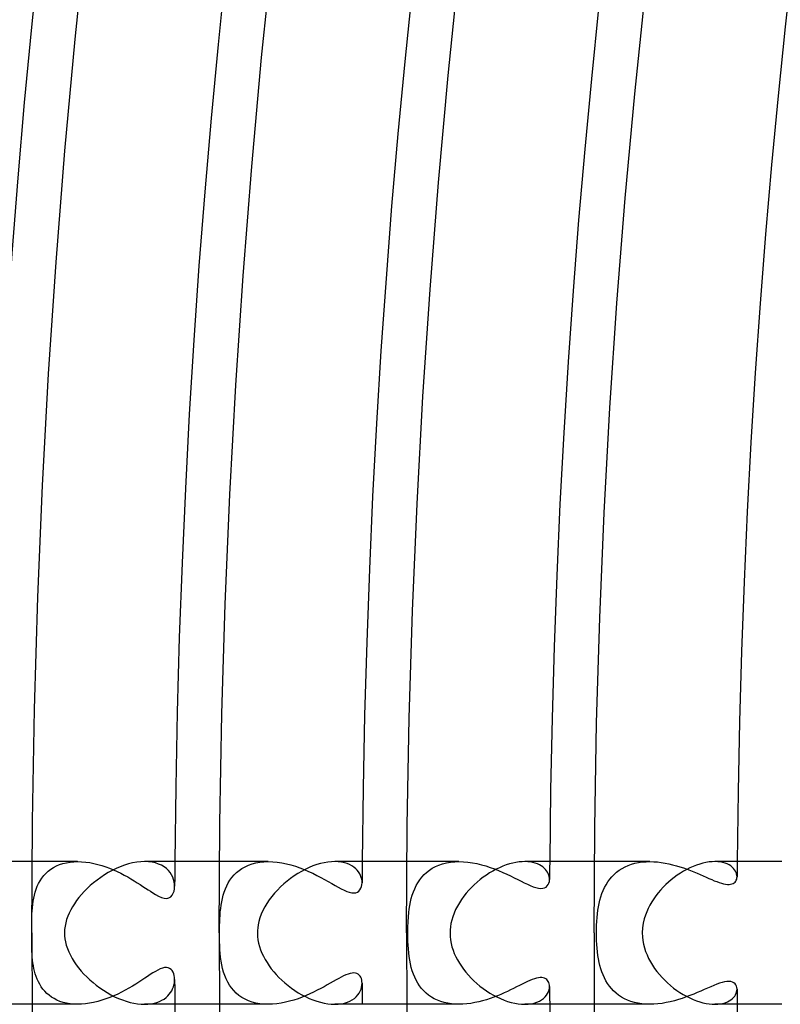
# Model space of a CAD drawing. Header units: millimetres. Extents: x -310 to 310, y -273 to 273.
# Tile 10 of 84: x -259 to -238, y -2 to 26. Entities that reach past the tile are written whole.
import ezdxf

# ---------------------------------------------------------------- set-up
doc = ezdxf.new("R2010")
doc.units = ezdxf.units.MM
doc.layers.add('HIDDEN', color=7, linetype='Continuous')
doc.layers.add('THICK', color=7, linetype='Continuous')

msp = doc.modelspace()

# ---------------------------------------------------------------- linework, layer by layer
at = {"layer": 'HIDDEN'}
for p, q in [((-257.214, 2), (-258.492, 2)), ((-257.717, 1.915), (-257.624, 1.945)), ((-257.624, 1.945), (-257.527, 1.969)), ((-257.527, 1.969), (-257.425, 1.987)), ((-257.425, 1.987), (-257.32, 1.997)), ((-257.32, 1.997), (-257.212, 2)), ((-257.212, 2), (-257.101, 1.997)), ((-257.101, 1.997), (-256.988, 1.986)), ((-256.988, 1.986), (-256.875, 1.97)), ((-256.875, 1.97), (-256.762, 1.948)), ((-256.762, 1.948), (-256.649, 1.921)), ((-255.231, 1.996), (-255.339, 2)), ((-255.13, 1.982), (-255.231, 1.996)), ((-255.034, 1.961), (-255.13, 1.982)), ((-254.946, 1.931), (-255.034, 1.961)), ((-251.874, 2), (-253.242, 2)), ((-252.428, 1.9), (-252.328, 1.936)), ((-252.328, 1.936), (-252.222, 1.964)), ((-252.222, 1.964), (-252.111, 1.984)), ((-252.111, 1.984), (-251.994, 1.996)), ((-251.994, 1.996), (-251.873, 2)), ((-251.873, 2), (-251.749, 1.996)), ((-251.749, 1.996), (-251.623, 1.984)), ((-251.623, 1.984), (-251.495, 1.965)), ((-251.495, 1.965), (-251.368, 1.938)), ((-251.368, 1.938), (-251.241, 1.906)), ((-249.916, 1.996), (-250.011, 2)), ((-249.827, 1.985), (-249.916, 1.996)), ((-249.743, 1.968), (-249.827, 1.985)), ((-249.667, 1.945), (-249.743, 1.968)), ((-249.596, 1.916), (-249.667, 1.945)), ((-246.532, 2), (-247.992, 2)), ((-247.093, 1.903), (-246.991, 1.937)), ((-246.991, 1.937), (-246.883, 1.965)), ((-246.883, 1.965), (-246.77, 1.984)), ((-246.77, 1.984), (-246.653, 1.996)), ((-246.653, 1.996), (-246.532, 2)), ((-246.532, 2), (-246.409, 1.996)), ((-246.409, 1.996), (-246.284, 1.985)), ((-246.284, 1.985), (-246.158, 1.967)), ((-246.158, 1.967), (-246.031, 1.943)), ((-246.031, 1.943), (-245.906, 1.912)), ((-244.607, 1.997), (-244.687, 2)), ((-244.532, 1.989), (-244.607, 1.997)), ((-244.461, 1.976), (-244.532, 1.989)), ((-244.395, 1.959), (-244.461, 1.976)), ((-244.335, 1.937), (-244.395, 1.959)), ((-244.279, 1.911), (-244.335, 1.937)), ((-241.187, 2), (-242.742, 2)), ((-241.7, 1.925), (-241.603, 1.952)), ((-241.603, 1.952), (-241.503, 1.973)), ((-241.503, 1.973), (-241.399, 1.988)), ((-241.399, 1.988), (-241.293, 1.997)), ((-241.293, 1.997), (-241.186, 2)), ((-241.186, 2), (-241.079, 1.997)), ((-241.079, 1.997), (-240.972, 1.989)), ((-240.972, 1.989), (-240.865, 1.976)), ((-240.865, 1.976), (-240.758, 1.959)), ((-240.758, 1.959), (-240.653, 1.938)), ((-240.653, 1.938), (-240.548, 1.913)), ((-239.286, 1.997), (-239.365, 2)), ((-239.212, 1.989), (-239.286, 1.997)), ((-239.142, 1.975), (-239.212, 1.989)), ((-239.078, 1.957), (-239.142, 1.975)), ((-239.02, 1.934), (-239.078, 1.957)), ((-238.967, 1.907), (-239.02, 1.934)), ((-258.161, 1.605), (-258.101, 1.67)), ((-258.101, 1.67), (-258.036, 1.73)), ((-258.036, 1.73), (-257.965, 1.785)), ((-257.965, 1.785), (-257.888, 1.834)), ((-257.888, 1.834), (-257.805, 1.877)), ((-257.805, 1.877), (-257.717, 1.915)), ((-256.649, 1.921), (-256.538, 1.888)), ((-256.538, 1.888), (-256.428, 1.852)), ((-256.428, 1.852), (-256.319, 1.811)), ((-256.319, 1.811), (-256.213, 1.767)), ((-256.213, 1.767), (-256.109, 1.721)), ((-256.109, 1.721), (-256.007, 1.671)), ((-256.007, 1.671), (-255.908, 1.62)), ((-254.865, 1.895), (-254.946, 1.931)), ((-254.792, 1.851), (-254.865, 1.895)), ((-254.728, 1.802), (-254.792, 1.851)), ((-254.671, 1.748), (-254.728, 1.802)), ((-254.623, 1.69), (-254.671, 1.748)), ((-254.583, 1.628), (-254.623, 1.69)), ((-252.832, 1.625), (-252.764, 1.692)), ((-252.764, 1.692), (-252.69, 1.753)), ((-252.69, 1.753), (-252.61, 1.808)), ((-252.61, 1.808), (-252.522, 1.857)), ((-252.522, 1.857), (-252.428, 1.9)), ((-251.241, 1.906), (-251.115, 1.868)), ((-251.115, 1.868), (-250.99, 1.824)), ((-250.99, 1.824), (-250.868, 1.777)), ((-250.868, 1.777), (-250.747, 1.725)), ((-250.747, 1.725), (-250.63, 1.671)), ((-250.63, 1.671), (-250.515, 1.614)), ((-249.533, 1.882), (-249.596, 1.916)), ((-249.476, 1.843), (-249.533, 1.882)), ((-249.425, 1.801), (-249.476, 1.843)), ((-249.381, 1.756), (-249.425, 1.801)), ((-249.344, 1.709), (-249.381, 1.756)), ((-249.313, 1.66), (-249.344, 1.709)), ((-249.288, 1.609), (-249.313, 1.66)), ((-247.51, 1.633), (-247.439, 1.698)), ((-247.439, 1.698), (-247.362, 1.759)), ((-247.362, 1.759), (-247.279, 1.813)), ((-247.279, 1.813), (-247.189, 1.861)), ((-247.189, 1.861), (-247.093, 1.903)), ((-245.906, 1.912), (-245.782, 1.877)), ((-245.782, 1.877), (-245.66, 1.837)), ((-245.66, 1.837), (-245.539, 1.793)), ((-245.539, 1.793), (-245.421, 1.746)), ((-245.421, 1.746), (-245.306, 1.697)), ((-245.306, 1.697), (-245.195, 1.647)), ((-244.229, 1.882), (-244.279, 1.911)), ((-244.183, 1.851), (-244.229, 1.882)), ((-244.143, 1.816), (-244.183, 1.851)), ((-244.108, 1.78), (-244.143, 1.816)), ((-244.077, 1.741), (-244.108, 1.78)), ((-244.052, 1.701), (-244.077, 1.741)), ((-244.031, 1.661), (-244.052, 1.701)), ((-244.015, 1.62), (-244.031, 1.661)), ((-242.186, 1.639), (-242.118, 1.699)), ((-242.118, 1.699), (-242.044, 1.755)), ((-242.044, 1.755), (-241.965, 1.806)), ((-241.965, 1.806), (-241.881, 1.852)), ((-241.881, 1.852), (-241.793, 1.891)), ((-241.793, 1.891), (-241.7, 1.925)), ((-240.548, 1.913), (-240.444, 1.885)), ((-240.444, 1.885), (-240.343, 1.854)), ((-240.343, 1.854), (-240.243, 1.821)), ((-240.243, 1.821), (-240.145, 1.786)), ((-240.145, 1.786), (-240.049, 1.75)), ((-240.049, 1.75), (-239.956, 1.713)), ((-239.956, 1.713), (-239.865, 1.675)), ((-239.865, 1.675), (-239.777, 1.637)), ((-238.919, 1.877), (-238.967, 1.907)), ((-238.877, 1.844), (-238.919, 1.877)), ((-238.841, 1.808), (-238.877, 1.844)), ((-238.811, 1.771), (-238.841, 1.808)), ((-238.787, 1.732), (-238.811, 1.771)), ((-238.768, 1.693), (-238.787, 1.732)), ((-238.755, 1.653), (-238.768, 1.693)), ((-258.343, 1.308), (-258.306, 1.387)), ((-258.306, 1.387), (-258.263, 1.463)), ((-258.263, 1.463), (-258.215, 1.536)), ((-258.215, 1.536), (-258.161, 1.605)), ((-255.908, 1.62), (-255.812, 1.568)), ((-255.812, 1.568), (-255.719, 1.514)), ((-255.719, 1.514), (-255.631, 1.461)), ((-255.631, 1.461), (-255.545, 1.408)), ((-255.545, 1.408), (-255.464, 1.356)), ((-254.55, 1.564), (-254.583, 1.628)), ((-254.526, 1.499), (-254.55, 1.564)), ((-254.509, 1.434), (-254.526, 1.499)), ((-254.5, 1.369), (-254.509, 1.434)), ((-253.039, 1.318), (-252.996, 1.4)), ((-252.996, 1.4), (-252.948, 1.479)), ((-252.948, 1.479), (-252.893, 1.554)), ((-252.893, 1.554), (-252.832, 1.625)), ((-250.515, 1.614), (-250.404, 1.556)), ((-250.404, 1.556), (-250.297, 1.498)), ((-250.297, 1.498), (-250.193, 1.44)), ((-250.193, 1.44), (-250.095, 1.383)), ((-250.095, 1.383), (-250.001, 1.33)), ((-249.269, 1.558), (-249.288, 1.609)), ((-249.256, 1.508), (-249.269, 1.558)), ((-249.248, 1.457), (-249.256, 1.508)), ((-249.25, 1.351), (-249.246, 1.408)), ((-249.246, 1.408), (-249.248, 1.457)), ((-247.732, 1.325), (-247.685, 1.408)), ((-247.685, 1.408), (-247.632, 1.487)), ((-247.632, 1.487), (-247.574, 1.562)), ((-247.574, 1.562), (-247.51, 1.633)), ((-245.195, 1.647), (-245.088, 1.596)), ((-245.088, 1.596), (-244.986, 1.546)), ((-244.986, 1.546), (-244.887, 1.497)), ((-244.887, 1.497), (-244.794, 1.45)), ((-244.794, 1.45), (-244.704, 1.406)), ((-244.704, 1.406), (-244.617, 1.364)), ((-244.032, 1.354), (-244.012, 1.397)), ((-244.004, 1.578), (-244.015, 1.62)), ((-244.012, 1.397), (-244, 1.445)), ((-243.997, 1.537), (-244.004, 1.578)), ((-244, 1.445), (-243.995, 1.497)), ((-243.995, 1.497), (-243.997, 1.537)), ((-242.41, 1.352), (-242.362, 1.429)), ((-242.362, 1.429), (-242.308, 1.503)), ((-242.308, 1.503), (-242.25, 1.573)), ((-242.25, 1.573), (-242.186, 1.639)), ((-239.777, 1.637), (-239.692, 1.6)), ((-239.692, 1.6), (-239.609, 1.563)), ((-239.609, 1.563), (-239.53, 1.528)), ((-239.53, 1.528), (-239.454, 1.495)), ((-239.454, 1.495), (-239.381, 1.464)), ((-239.381, 1.464), (-239.311, 1.437)), ((-239.311, 1.437), (-239.245, 1.413)), ((-239.245, 1.413), (-239.183, 1.393)), ((-239.183, 1.393), (-239.123, 1.377)), ((-238.887, 1.372), (-238.853, 1.386)), ((-238.853, 1.386), (-238.824, 1.404)), ((-238.824, 1.404), (-238.8, 1.426)), ((-238.8, 1.426), (-238.78, 1.452)), ((-238.78, 1.452), (-238.765, 1.48)), ((-238.765, 1.48), (-238.754, 1.51)), ((-238.747, 1.614), (-238.755, 1.653)), ((-238.754, 1.51), (-238.747, 1.542)), ((-238.745, 1.575), (-238.747, 1.614)), ((-238.747, 1.542), (-238.745, 1.575)), ((-258.425, 1.059), (-258.402, 1.144)), ((-258.402, 1.144), (-258.375, 1.227)), ((-258.375, 1.227), (-258.343, 1.308)), ((-255.464, 1.356), (-255.386, 1.305)), ((-255.386, 1.305), (-255.312, 1.256)), ((-255.312, 1.256), (-255.241, 1.21)), ((-255.241, 1.21), (-255.175, 1.166)), ((-255.175, 1.166), (-255.108, 1.124)), ((-255.108, 1.124), (-255.032, 1.078)), ((-254.567, 1.056), (-254.536, 1.11)), ((-254.536, 1.11), (-254.514, 1.171)), ((-254.514, 1.171), (-254.501, 1.237)), ((-254.501, 1.237), (-254.497, 1.307)), ((-254.497, 1.307), (-254.5, 1.369)), ((-253.136, 1.058), (-253.108, 1.147)), ((-253.108, 1.147), (-253.076, 1.234)), ((-253.076, 1.234), (-253.039, 1.318)), ((-250.001, 1.33), (-249.912, 1.28)), ((-249.912, 1.28), (-249.828, 1.236)), ((-249.828, 1.236), (-249.75, 1.197)), ((-249.75, 1.197), (-249.675, 1.165)), ((-249.675, 1.165), (-249.604, 1.141)), ((-249.604, 1.141), (-249.538, 1.126)), ((-249.538, 1.126), (-249.478, 1.122)), ((-249.478, 1.122), (-249.424, 1.128)), ((-249.424, 1.128), (-249.377, 1.146)), ((-249.377, 1.146), (-249.337, 1.173)), ((-249.337, 1.173), (-249.305, 1.208)), ((-249.305, 1.208), (-249.28, 1.25)), ((-249.28, 1.25), (-249.261, 1.298)), ((-249.261, 1.298), (-249.25, 1.351)), ((-247.841, 1.057), (-247.81, 1.149)), ((-247.81, 1.149), (-247.773, 1.239)), ((-247.773, 1.239), (-247.732, 1.325)), ((-244.617, 1.364), (-244.534, 1.327)), ((-244.534, 1.327), (-244.454, 1.296)), ((-244.454, 1.296), (-244.379, 1.272)), ((-244.379, 1.272), (-244.309, 1.256)), ((-244.309, 1.256), (-244.246, 1.249)), ((-244.246, 1.249), (-244.188, 1.252)), ((-244.188, 1.252), (-244.138, 1.265)), ((-244.138, 1.265), (-244.095, 1.287)), ((-244.095, 1.287), (-244.06, 1.317)), ((-244.06, 1.317), (-244.032, 1.354)), ((-242.527, 1.101), (-242.492, 1.187)), ((-242.492, 1.187), (-242.453, 1.271)), ((-242.453, 1.271), (-242.41, 1.352)), ((-239.123, 1.377), (-239.068, 1.366)), ((-239.068, 1.366), (-239.016, 1.359)), ((-239.016, 1.359), (-238.968, 1.358)), ((-238.968, 1.358), (-238.926, 1.363)), ((-238.926, 1.363), (-238.887, 1.372)), ((-258.471, 0.798), (-258.459, 0.886)), ((-258.459, 0.886), (-258.444, 0.973)), ((-258.444, 0.973), (-258.425, 1.059)), ((-255.032, 1.078), (-254.951, 1.033)), ((-254.951, 1.033), (-254.867, 0.996)), ((-254.867, 0.996), (-254.788, 0.974)), ((-254.788, 0.974), (-254.718, 0.969)), ((-254.718, 0.969), (-254.657, 0.983)), ((-254.657, 0.983), (-254.607, 1.013)), ((-254.607, 1.013), (-254.567, 1.056)), ((-253.194, 0.781), (-253.178, 0.875)), ((-253.178, 0.875), (-253.159, 0.967)), ((-253.159, 0.967), (-253.136, 1.058)), ((-247.91, 0.769), (-247.891, 0.867)), ((-247.891, 0.867), (-247.868, 0.963)), ((-247.868, 0.963), (-247.841, 1.057)), ((-242.625, 0.733), (-242.606, 0.829)), ((-242.606, 0.829), (-242.583, 0.921)), ((-242.583, 0.921), (-242.557, 1.012)), ((-242.557, 1.012), (-242.527, 1.101)), ((-258.493, 0.522), (-258.488, 0.615)), ((-258.488, 0.615), (-258.481, 0.707)), ((-258.481, 0.707), (-258.471, 0.798)), ((-253.225, 0.49), (-253.217, 0.588)), ((-253.217, 0.588), (-253.207, 0.685)), ((-253.207, 0.685), (-253.194, 0.781)), ((-247.949, 0.451), (-247.938, 0.569)), ((-247.938, 0.569), (-247.926, 0.67)), ((-247.926, 0.67), (-247.91, 0.769)), ((-242.655, 0.534), (-242.641, 0.635)), ((-242.641, 0.635), (-242.625, 0.733)), ((-258.499, 0.242), (-258.498, 0.332)), ((-258.498, 0.332), (-258.496, 0.427)), ((-258.496, 0.427), (-258.493, 0.522)), ((-253.237, 0.218), (-253.234, 0.302)), ((-253.234, 0.302), (-253.23, 0.393)), ((-253.23, 0.393), (-253.225, 0.49)), ((-247.964, 0.162), (-247.958, 0.315)), ((-247.958, 0.315), (-247.949, 0.451)), ((-242.68, 0.217), (-242.674, 0.325)), ((-242.674, 0.325), (-242.666, 0.431)), ((-242.666, 0.431), (-242.655, 0.534)), ((-258.5, 0.157), (-258.499, 0.242)), ((-258.5, 0.077), (-258.5, 0.157)), ((-258.5, 0), (-258.5, 0.077)), ((-258.5, -0.065), (-258.5, 0)), ((-253.239, 0.067), (-253.238, 0.14)), ((-253.239, 0), (-253.239, 0.067)), ((-253.239, -0.077), (-253.239, 0)), ((-253.238, 0.14), (-253.237, 0.218)), ((-247.966, 0), (-247.964, 0.162)), ((-247.965, -0.114), (-247.966, 0)), ((-242.684, 0), (-242.683, 0.108)), ((-242.683, -0.107), (-242.684, 0)), ((-242.683, 0.108), (-242.68, 0.217)), ((-258.5, -0.132), (-258.5, -0.065)), ((-258.499, -0.203), (-258.5, -0.132)), ((-258.499, -0.277), (-258.499, -0.203)), ((-253.238, -0.162), (-253.239, -0.077)), ((-253.236, -0.254), (-253.238, -0.162)), ((-253.232, -0.354), (-253.236, -0.254)), ((-247.962, -0.227), (-247.965, -0.114)), ((-247.957, -0.339), (-247.962, -0.227)), ((-242.68, -0.215), (-242.683, -0.107)), ((-242.674, -0.323), (-242.68, -0.215)), ((-258.498, -0.354), (-258.499, -0.277)), ((-258.496, -0.436), (-258.498, -0.354)), ((-258.493, -0.517), (-258.496, -0.436)), ((-258.489, -0.599), (-258.493, -0.517)), ((-253.227, -0.461), (-253.232, -0.354)), ((-253.219, -0.572), (-253.227, -0.461)), ((-247.949, -0.449), (-247.957, -0.339)), ((-247.939, -0.557), (-247.949, -0.449)), ((-242.666, -0.429), (-242.674, -0.323)), ((-242.655, -0.532), (-242.666, -0.429)), ((-242.642, -0.633), (-242.655, -0.532)), ((-258.483, -0.68), (-258.489, -0.599)), ((-258.476, -0.76), (-258.483, -0.68)), ((-258.466, -0.84), (-258.476, -0.76)), ((-253.208, -0.681), (-253.219, -0.572)), ((-253.193, -0.788), (-253.208, -0.681)), ((-253.175, -0.894), (-253.193, -0.788)), ((-247.927, -0.663), (-247.939, -0.557)), ((-247.91, -0.766), (-247.927, -0.663)), ((-247.891, -0.867), (-247.91, -0.766)), ((-242.625, -0.73), (-242.642, -0.633)), ((-242.606, -0.825), (-242.625, -0.73)), ((-242.585, -0.916), (-242.606, -0.825)), ((-258.454, -0.919), (-258.466, -0.84)), ((-258.439, -0.997), (-258.454, -0.919)), ((-258.421, -1.074), (-258.439, -0.997)), ((-258.4, -1.15), (-258.421, -1.074)), ((-255.036, -1.08), (-255.106, -1.122)), ((-254.967, -1.042), (-255.036, -1.08)), ((-254.902, -1.01), (-254.967, -1.042)), ((-254.84, -0.987), (-254.902, -1.01)), ((-254.782, -0.973), (-254.84, -0.987)), ((-254.728, -0.969), (-254.782, -0.973)), ((-254.679, -0.976), (-254.728, -0.969)), ((-254.636, -0.994), (-254.679, -0.976)), ((-254.598, -1.021), (-254.636, -0.994)), ((-254.567, -1.057), (-254.598, -1.021)), ((-254.542, -1.099), (-254.567, -1.057)), ((-254.522, -1.146), (-254.542, -1.099)), ((-253.152, -0.997), (-253.175, -0.894)), ((-253.124, -1.097), (-253.152, -0.997)), ((-253.091, -1.194), (-253.124, -1.097)), ((-247.868, -0.965), (-247.891, -0.867)), ((-247.84, -1.06), (-247.868, -0.965)), ((-247.809, -1.152), (-247.84, -1.06)), ((-242.559, -1.004), (-242.585, -0.916)), ((-242.53, -1.091), (-242.559, -1.004)), ((-242.497, -1.176), (-242.53, -1.091)), ((-258.375, -1.225), (-258.4, -1.15)), ((-258.347, -1.299), (-258.375, -1.225)), ((-258.314, -1.371), (-258.347, -1.299)), ((-258.276, -1.44), (-258.314, -1.371)), ((-255.497, -1.377), (-255.587, -1.434)), ((-255.412, -1.322), (-255.497, -1.377)), ((-255.33, -1.268), (-255.412, -1.322)), ((-255.253, -1.217), (-255.33, -1.268)), ((-255.179, -1.169), (-255.253, -1.217)), ((-255.106, -1.122), (-255.179, -1.169)), ((-254.508, -1.196), (-254.522, -1.146)), ((-254.5, -1.25), (-254.508, -1.196)), ((-254.505, -1.409), (-254.498, -1.357)), ((-254.497, -1.307), (-254.5, -1.25)), ((-254.498, -1.357), (-254.497, -1.307)), ((-253.053, -1.288), (-253.091, -1.194)), ((-253.009, -1.377), (-253.053, -1.288)), ((-252.958, -1.462), (-253.009, -1.377)), ((-250.055, -1.361), (-250.137, -1.408)), ((-249.976, -1.316), (-250.055, -1.361)), ((-249.901, -1.275), (-249.976, -1.316)), ((-249.83, -1.237), (-249.901, -1.275)), ((-249.763, -1.203), (-249.83, -1.237)), ((-249.699, -1.174), (-249.763, -1.203)), ((-249.638, -1.151), (-249.699, -1.174)), ((-249.58, -1.134), (-249.638, -1.151)), ((-249.526, -1.124), (-249.58, -1.134)), ((-249.477, -1.122), (-249.526, -1.124)), ((-249.433, -1.126), (-249.477, -1.122)), ((-249.393, -1.138), (-249.433, -1.126)), ((-249.358, -1.157), (-249.393, -1.138)), ((-249.329, -1.181), (-249.358, -1.157)), ((-249.304, -1.21), (-249.329, -1.181)), ((-249.283, -1.243), (-249.304, -1.21)), ((-249.267, -1.28), (-249.283, -1.243)), ((-249.256, -1.32), (-249.267, -1.28)), ((-249.249, -1.363), (-249.256, -1.32)), ((-249.246, -1.408), (-249.249, -1.363)), ((-247.773, -1.24), (-247.809, -1.152)), ((-247.732, -1.325), (-247.773, -1.24)), ((-247.686, -1.406), (-247.732, -1.325)), ((-244.617, -1.364), (-244.688, -1.398)), ((-244.548, -1.334), (-244.617, -1.364)), ((-244.483, -1.307), (-244.548, -1.334)), ((-244.421, -1.285), (-244.483, -1.307)), ((-244.363, -1.268), (-244.421, -1.285)), ((-244.309, -1.256), (-244.363, -1.268)), ((-244.258, -1.25), (-244.309, -1.256)), ((-244.212, -1.25), (-244.258, -1.25)), ((-244.17, -1.255), (-244.212, -1.25)), ((-244.133, -1.267), (-244.17, -1.255)), ((-244.101, -1.283), (-244.133, -1.267)), ((-244.073, -1.304), (-244.101, -1.283)), ((-244.049, -1.329), (-244.073, -1.304)), ((-244.03, -1.358), (-244.049, -1.329)), ((-244.015, -1.389), (-244.03, -1.358)), ((-242.46, -1.258), (-242.497, -1.176)), ((-242.418, -1.338), (-242.46, -1.258)), ((-242.371, -1.415), (-242.418, -1.338)), ((-239.091, -1.37), (-239.16, -1.386)), ((-239.026, -1.36), (-239.091, -1.37)), ((-238.968, -1.358), (-239.026, -1.36)), ((-238.916, -1.364), (-238.968, -1.358)), ((-238.87, -1.378), (-238.916, -1.364)), ((-238.832, -1.399), (-238.87, -1.378)), ((-258.234, -1.508), (-258.276, -1.44)), ((-258.187, -1.573), (-258.234, -1.508)), ((-258.135, -1.635), (-258.187, -1.573)), ((-258.077, -1.693), (-258.135, -1.635)), ((-255.879, -1.605), (-255.984, -1.659)), ((-255.778, -1.548), (-255.879, -1.605)), ((-255.681, -1.491), (-255.778, -1.548)), ((-255.587, -1.434), (-255.681, -1.491)), ((-254.61, -1.671), (-254.578, -1.62)), ((-254.578, -1.62), (-254.552, -1.568)), ((-254.552, -1.568), (-254.531, -1.515)), ((-254.531, -1.515), (-254.515, -1.462)), ((-254.515, -1.462), (-254.505, -1.409)), ((-252.902, -1.542), (-252.958, -1.462)), ((-252.839, -1.617), (-252.902, -1.542)), ((-252.77, -1.687), (-252.839, -1.617)), ((-250.503, -1.608), (-250.604, -1.658)), ((-250.406, -1.557), (-250.503, -1.608)), ((-250.312, -1.506), (-250.406, -1.557)), ((-250.223, -1.456), (-250.312, -1.506)), ((-250.137, -1.408), (-250.223, -1.456)), ((-249.329, -1.686), (-249.299, -1.632)), ((-249.299, -1.632), (-249.275, -1.576)), ((-249.275, -1.576), (-249.259, -1.519)), ((-249.259, -1.519), (-249.249, -1.463)), ((-249.249, -1.463), (-249.246, -1.408)), ((-247.636, -1.483), (-247.686, -1.406)), ((-247.58, -1.555), (-247.636, -1.483)), ((-247.519, -1.623), (-247.58, -1.555)), ((-247.453, -1.686), (-247.519, -1.623)), ((-245.174, -1.637), (-245.266, -1.679)), ((-245.086, -1.595), (-245.174, -1.637)), ((-245.001, -1.554), (-245.086, -1.595)), ((-244.919, -1.513), (-245.001, -1.554)), ((-244.839, -1.473), (-244.919, -1.513)), ((-244.762, -1.434), (-244.839, -1.473)), ((-244.688, -1.398), (-244.762, -1.434)), ((-244.049, -1.697), (-244.025, -1.647)), ((-244.025, -1.647), (-244.008, -1.596)), ((-244.004, -1.424), (-244.015, -1.389)), ((-244.008, -1.596), (-243.998, -1.546)), ((-243.998, -1.46), (-244.004, -1.424)), ((-243.995, -1.497), (-243.998, -1.46)), ((-243.998, -1.546), (-243.995, -1.497)), ((-242.319, -1.489), (-242.371, -1.415)), ((-242.262, -1.559), (-242.319, -1.489)), ((-242.2, -1.625), (-242.262, -1.559)), ((-242.133, -1.687), (-242.2, -1.625)), ((-239.759, -1.629), (-239.857, -1.671)), ((-239.663, -1.587), (-239.759, -1.629)), ((-239.571, -1.546), (-239.663, -1.587)), ((-239.481, -1.507), (-239.571, -1.546)), ((-239.395, -1.47), (-239.481, -1.507)), ((-239.312, -1.437), (-239.395, -1.47)), ((-239.234, -1.409), (-239.312, -1.437)), ((-239.16, -1.386), (-239.234, -1.409)), ((-238.801, -1.426), (-238.832, -1.399)), ((-238.776, -1.458), (-238.801, -1.426)), ((-238.759, -1.494), (-238.776, -1.458)), ((-238.767, -1.691), (-238.755, -1.652)), ((-238.748, -1.533), (-238.759, -1.494)), ((-238.755, -1.652), (-238.747, -1.613)), ((-238.745, -1.575), (-238.748, -1.533)), ((-238.747, -1.613), (-238.745, -1.575)), ((-258.015, -1.747), (-258.077, -1.693)), ((-257.947, -1.797), (-258.015, -1.747)), ((-257.873, -1.842), (-257.947, -1.797)), ((-257.794, -1.883), (-257.873, -1.842)), ((-257.709, -1.918), (-257.794, -1.883)), ((-257.62, -1.947), (-257.709, -1.918)), ((-256.65, -1.921), (-256.765, -1.949)), ((-256.536, -1.888), (-256.65, -1.921)), ((-256.422, -1.85), (-256.536, -1.888)), ((-256.31, -1.807), (-256.422, -1.85)), ((-256.199, -1.761), (-256.31, -1.807)), ((-256.09, -1.712), (-256.199, -1.761)), ((-255.984, -1.659), (-256.09, -1.712)), ((-254.992, -1.948), (-254.92, -1.921)), ((-254.92, -1.921), (-254.853, -1.888)), ((-254.853, -1.888), (-254.793, -1.852)), ((-254.793, -1.852), (-254.738, -1.811)), ((-254.738, -1.811), (-254.69, -1.767)), ((-254.69, -1.767), (-254.647, -1.72)), ((-254.647, -1.72), (-254.61, -1.671)), ((-252.694, -1.75), (-252.77, -1.687)), ((-252.611, -1.807), (-252.694, -1.75)), ((-252.522, -1.857), (-252.611, -1.807)), ((-252.427, -1.901), (-252.522, -1.857)), ((-252.325, -1.937), (-252.427, -1.901)), ((-251.275, -1.915), (-251.393, -1.944)), ((-251.157, -1.881), (-251.275, -1.915)), ((-251.041, -1.843), (-251.157, -1.881)), ((-250.927, -1.801), (-251.041, -1.843)), ((-250.816, -1.755), (-250.927, -1.801)), ((-250.708, -1.708), (-250.816, -1.755)), ((-250.604, -1.658), (-250.708, -1.708)), ((-249.659, -1.942), (-249.586, -1.911)), ((-249.586, -1.911), (-249.521, -1.874)), ((-249.521, -1.874), (-249.462, -1.833)), ((-249.462, -1.833), (-249.411, -1.788)), ((-249.411, -1.788), (-249.366, -1.738)), ((-249.366, -1.738), (-249.329, -1.686)), ((-247.382, -1.744), (-247.453, -1.686)), ((-247.305, -1.797), (-247.382, -1.744)), ((-247.223, -1.844), (-247.305, -1.797)), ((-247.136, -1.886), (-247.223, -1.844)), ((-247.044, -1.921), (-247.136, -1.886)), ((-246.948, -1.95), (-247.044, -1.921)), ((-245.979, -1.931), (-246.088, -1.954)), ((-245.871, -1.903), (-245.979, -1.931)), ((-245.765, -1.872), (-245.871, -1.903)), ((-245.66, -1.837), (-245.765, -1.872)), ((-245.557, -1.8), (-245.66, -1.837)), ((-245.457, -1.761), (-245.557, -1.8)), ((-245.36, -1.721), (-245.457, -1.761)), ((-245.266, -1.679), (-245.36, -1.721)), ((-244.348, -1.942), (-244.28, -1.912)), ((-244.28, -1.912), (-244.22, -1.876)), ((-244.22, -1.876), (-244.166, -1.836)), ((-244.166, -1.836), (-244.119, -1.793)), ((-244.119, -1.793), (-244.081, -1.746)), ((-244.081, -1.746), (-244.049, -1.697)), ((-242.061, -1.744), (-242.133, -1.687)), ((-241.983, -1.796), (-242.061, -1.744)), ((-241.899, -1.843), (-241.983, -1.796)), ((-241.81, -1.884), (-241.899, -1.843)), ((-241.717, -1.919), (-241.81, -1.884)), ((-241.619, -1.948), (-241.717, -1.919)), ((-240.614, -1.929), (-240.729, -1.954)), ((-240.5, -1.901), (-240.614, -1.929)), ((-240.388, -1.868), (-240.5, -1.901)), ((-240.277, -1.833), (-240.388, -1.868)), ((-240.168, -1.795), (-240.277, -1.833)), ((-240.062, -1.755), (-240.168, -1.795)), ((-239.958, -1.714), (-240.062, -1.755)), ((-239.857, -1.671), (-239.958, -1.714)), ((-239.016, -1.932), (-238.963, -1.905)), ((-238.963, -1.905), (-238.916, -1.875)), ((-238.916, -1.875), (-238.875, -1.841)), ((-238.875, -1.841), (-238.839, -1.806)), ((-238.839, -1.806), (-238.81, -1.768)), ((-238.81, -1.768), (-238.786, -1.73)), ((-238.786, -1.73), (-238.767, -1.691)), ((-257.214, -2), (-258.492, -2)), ((-257.525, -1.97), (-257.62, -1.947)), ((-257.425, -1.986), (-257.525, -1.97)), ((-257.322, -1.997), (-257.425, -1.986)), ((-257.215, -2), (-257.322, -1.997)), ((-257.105, -1.997), (-257.215, -2)), ((-256.993, -1.987), (-257.105, -1.997)), ((-256.879, -1.971), (-256.993, -1.987)), ((-256.765, -1.949), (-256.879, -1.971)), ((-255.339, -2), (-255.244, -1.997)), ((-255.244, -1.997), (-255.154, -1.986)), ((-255.154, -1.986), (-255.07, -1.97)), ((-255.07, -1.97), (-254.992, -1.948)), ((-251.874, -2), (-253.242, -2)), ((-252.218, -1.964), (-252.325, -1.937)), ((-252.107, -1.984), (-252.218, -1.964)), ((-251.991, -1.996), (-252.107, -1.984)), ((-251.872, -2), (-251.991, -1.996)), ((-251.753, -1.996), (-251.872, -2)), ((-251.634, -1.985), (-251.753, -1.996)), ((-251.513, -1.968), (-251.634, -1.985)), ((-251.393, -1.944), (-251.513, -1.968)), ((-250.012, -2), (-249.916, -1.996)), ((-249.916, -1.996), (-249.824, -1.985)), ((-249.824, -1.985), (-249.738, -1.967)), ((-249.738, -1.967), (-249.659, -1.942)), ((-246.532, -2), (-247.992, -2)), ((-246.848, -1.972), (-246.948, -1.95)), ((-246.744, -1.988), (-246.848, -1.972)), ((-246.638, -1.997), (-246.744, -1.988)), ((-246.53, -2), (-246.638, -1.997)), ((-246.42, -1.997), (-246.53, -2)), ((-246.309, -1.988), (-246.42, -1.997)), ((-246.198, -1.974), (-246.309, -1.988)), ((-246.088, -1.954), (-246.198, -1.974)), ((-244.688, -2), (-244.594, -1.996)), ((-244.594, -1.996), (-244.506, -1.985)), ((-244.506, -1.985), (-244.424, -1.967)), ((-244.424, -1.967), (-244.348, -1.942)), ((-241.187, -2), (-242.742, -2)), ((-241.516, -1.971), (-241.619, -1.948)), ((-241.409, -1.987), (-241.516, -1.971)), ((-241.3, -1.997), (-241.409, -1.987)), ((-241.188, -2), (-241.3, -1.997)), ((-241.074, -1.997), (-241.188, -2)), ((-240.959, -1.988), (-241.074, -1.997)), ((-240.844, -1.973), (-240.959, -1.988)), ((-240.729, -1.954), (-240.844, -1.973)), ((-239.365, -2), (-239.285, -1.997)), ((-239.285, -1.997), (-239.209, -1.988)), ((-239.209, -1.988), (-239.139, -1.974)), ((-239.139, -1.974), (-239.074, -1.955)), ((-239.074, -1.955), (-239.016, -1.932))]:
    msp.add_line(p, q, dxfattribs=at)
for radius, start, end in [(254.5, 179.54973, 179.70581), (249.25, 179.54022, 179.6763), (244, 179.53037, 179.64845), (238.75, 179.52005, 179.62198), (254.5, 180.29419, 180.45027), (249.25, 180.3237, 180.45978), (244, 180.35155, 180.46963), (238.75, 180.37802, 180.47995)]:
    msp.add_arc((0, 0), radius, start, end, dxfattribs=at)
at = {"layer": 'THICK'}
for p, q in [((-257.284, 25.045), (-256.961, 28.164)), ((-252.059, 24.536), (-251.742, 27.592)), ((-246.833, 24.028), (-246.524, 27.02)), ((-241.608, 23.519), (-241.305, 26.448)), ((-257.569, 21.922), (-257.284, 25.045)), ((-252.338, 21.477), (-252.059, 24.536)), ((-247.107, 21.032), (-246.833, 24.028)), ((-241.875, 20.587), (-241.608, 23.519)), ((-257.816, 18.797), (-257.569, 21.922)), ((-252.58, 18.415), (-252.338, 21.477)), ((-247.344, 18.033), (-247.107, 21.032)), ((-242.107, 17.651), (-241.875, 20.587)), ((-258.025, 15.668), (-257.816, 18.797)), ((-252.784, 15.35), (-252.58, 18.415)), ((-247.544, 15.032), (-247.344, 18.033)), ((-242.304, 14.713), (-242.107, 17.651)), ((-258.196, 12.537), (-258.025, 15.668)), ((-252.952, 12.283), (-252.784, 15.35)), ((-247.708, 12.028), (-247.544, 15.032)), ((-242.464, 11.773), (-242.304, 14.713)), ((-258.329, 9.405), (-258.196, 12.537)), ((-253.082, 9.214), (-252.952, 12.283)), ((-247.836, 9.023), (-247.708, 12.028)), ((-242.589, 8.832), (-242.464, 11.773)), ((-258.424, 6.27), (-258.329, 9.405)), ((-253.175, 6.143), (-253.082, 9.214)), ((-247.927, 6.016), (-247.836, 9.023)), ((-242.679, 5.888), (-242.589, 8.832)), ((-258.481, 3.135), (-258.424, 6.27)), ((-253.231, 3.072), (-253.175, 6.143)), ((-247.982, 3.008), (-247.927, 6.016)), ((-242.732, 2.944), (-242.679, 5.888)), ((-258.5, 0), (-258.481, 3.135)), ((-253.25, 0), (-253.231, 3.072)), ((-248, 0), (-247.982, 3.008)), ((-242.75, 0), (-242.732, 2.944)), ((-258.492, 2), (-260.668, 2)), ((-255.788, 1.934), (-255.904, 1.899)), ((-255.673, 1.963), (-255.788, 1.934)), ((-255.559, 1.983), (-255.673, 1.963)), ((-255.448, 1.996), (-255.559, 1.983)), ((-255.339, 2), (-255.448, 1.996)), ((-253.242, 2), (-255.339, 2)), ((-250.412, 1.945), (-250.518, 1.914)), ((-250.308, 1.969), (-250.412, 1.945)), ((-250.206, 1.986), (-250.308, 1.969)), ((-250.106, 1.997), (-250.206, 1.986)), ((-250.011, 2), (-250.106, 1.997)), ((-247.992, 2), (-250.012, 2)), ((-245.118, 1.933), (-245.21, 1.904)), ((-245.027, 1.957), (-245.118, 1.933)), ((-244.938, 1.976), (-245.027, 1.957)), ((-244.851, 1.99), (-244.938, 1.976)), ((-244.767, 1.997), (-244.851, 1.99)), ((-244.687, 2), (-244.767, 1.997)), ((-242.742, 2), (-244.688, 2)), ((-239.702, 1.956), (-239.791, 1.931)), ((-239.614, 1.975), (-239.702, 1.956)), ((-239.528, 1.989), (-239.614, 1.975)), ((-239.445, 1.997), (-239.528, 1.989)), ((-239.365, 2), (-239.445, 1.997)), ((-237.492, 2), (-239.365, 2)), ((-256.356, 1.692), (-256.463, 1.627)), ((-256.246, 1.752), (-256.356, 1.692)), ((-256.133, 1.807), (-256.246, 1.752)), ((-256.019, 1.856), (-256.133, 1.807)), ((-255.904, 1.899), (-256.019, 1.856)), ((-251.048, 1.665), (-251.15, 1.599)), ((-250.944, 1.726), (-251.048, 1.665)), ((-250.839, 1.782), (-250.944, 1.726)), ((-250.733, 1.832), (-250.839, 1.782)), ((-250.626, 1.876), (-250.733, 1.832)), ((-250.518, 1.914), (-250.626, 1.876)), ((-245.673, 1.68), (-245.763, 1.622)), ((-245.582, 1.734), (-245.673, 1.68)), ((-245.49, 1.783), (-245.582, 1.734)), ((-245.397, 1.828), (-245.49, 1.783)), ((-245.304, 1.868), (-245.397, 1.828)), ((-245.21, 1.904), (-245.304, 1.868)), ((-240.332, 1.677), (-240.418, 1.619)), ((-240.244, 1.73), (-240.332, 1.677)), ((-240.154, 1.78), (-240.244, 1.73)), ((-240.064, 1.825), (-240.154, 1.78)), ((-239.973, 1.865), (-240.064, 1.825)), ((-239.882, 1.901), (-239.973, 1.865)), ((-239.791, 1.931), (-239.882, 1.901)), ((-256.766, 1.406), (-256.858, 1.327)), ((-256.669, 1.483), (-256.766, 1.406)), ((-256.568, 1.557), (-256.669, 1.483)), ((-256.463, 1.627), (-256.568, 1.557)), ((-251.346, 1.453), (-251.44, 1.374)), ((-251.25, 1.528), (-251.346, 1.453)), ((-251.15, 1.599), (-251.25, 1.528)), ((-246.021, 1.424), (-246.103, 1.351)), ((-245.937, 1.494), (-246.021, 1.424)), ((-245.851, 1.56), (-245.937, 1.494)), ((-245.763, 1.622), (-245.851, 1.56)), ((-240.665, 1.424), (-240.742, 1.353)), ((-240.585, 1.492), (-240.665, 1.424)), ((-240.503, 1.557), (-240.585, 1.492)), ((-240.418, 1.619), (-240.503, 1.557)), ((-257.028, 1.163), (-257.104, 1.078)), ((-256.945, 1.246), (-257.028, 1.163)), ((-256.858, 1.327), (-256.945, 1.246)), ((-251.698, 1.113), (-251.775, 1.02)), ((-251.616, 1.203), (-251.698, 1.113)), ((-251.53, 1.29), (-251.616, 1.203)), ((-251.44, 1.374), (-251.53, 1.29)), ((-246.329, 1.113), (-246.396, 1.028)), ((-246.257, 1.195), (-246.329, 1.113)), ((-246.181, 1.275), (-246.257, 1.195)), ((-246.103, 1.351), (-246.181, 1.275)), ((-240.955, 1.122), (-241.019, 1.04)), ((-240.888, 1.202), (-240.955, 1.122)), ((-240.817, 1.279), (-240.888, 1.202)), ((-240.742, 1.353), (-240.817, 1.279)), ((-257.242, 0.907), (-257.303, 0.82)), ((-257.176, 0.993), (-257.242, 0.907)), ((-257.104, 1.078), (-257.176, 0.993)), ((-251.847, 0.924), (-251.913, 0.827)), ((-251.775, 1.02), (-251.847, 0.924)), ((-246.521, 0.848), (-246.576, 0.753)), ((-246.461, 0.939), (-246.521, 0.848)), ((-246.396, 1.028), (-246.461, 0.939)), ((-241.135, 0.869), (-241.187, 0.78)), ((-241.079, 0.956), (-241.135, 0.869)), ((-241.019, 1.04), (-241.079, 0.956)), ((-257.452, 0.555), (-257.49, 0.466)), ((-257.408, 0.644), (-257.452, 0.555)), ((-257.358, 0.733), (-257.408, 0.644)), ((-257.303, 0.82), (-257.358, 0.733)), ((-252.025, 0.625), (-252.07, 0.523)), ((-251.972, 0.727), (-252.025, 0.625)), ((-251.913, 0.827), (-251.972, 0.727)), ((-246.67, 0.555), (-246.708, 0.454)), ((-246.626, 0.656), (-246.67, 0.555)), ((-246.576, 0.753), (-246.626, 0.656)), ((-241.275, 0.595), (-241.312, 0.499)), ((-241.234, 0.689), (-241.275, 0.595)), ((-241.187, 0.78), (-241.234, 0.689)), ((-257.548, 0.284), (-257.567, 0.19)), ((-257.522, 0.376), (-257.548, 0.284)), ((-257.49, 0.466), (-257.522, 0.376)), ((-252.137, 0.32), (-252.156, 0.229)), ((-252.108, 0.419), (-252.137, 0.32)), ((-252.07, 0.523), (-252.108, 0.419)), ((-246.737, 0.356), (-246.758, 0.262)), ((-246.708, 0.454), (-246.737, 0.356)), ((-241.345, 0.391), (-241.373, 0.272)), ((-241.312, 0.499), (-241.345, 0.391)), ((-257.578, 0.096), (-257.582, 0)), ((-257.567, 0.19), (-257.578, 0.096)), ((-252.175, 0.069), (-252.177, 0)), ((-252.168, 0.145), (-252.175, 0.069)), ((-252.156, 0.229), (-252.168, 0.145)), ((-246.78, 0.084), (-246.783, 0)), ((-246.772, 0.171), (-246.78, 0.084)), ((-246.758, 0.262), (-246.772, 0.171)), ((-241.391, 0.142), (-241.398, 0)), ((-241.373, 0.272), (-241.391, 0.142)), ((-257.582, 0), (-257.579, -0.08)), ((-257.579, -0.08), (-257.571, -0.164)), ((-257.571, -0.164), (-257.555, -0.252)), ((-257.555, -0.252), (-257.532, -0.344)), ((-252.177, 0), (-252.173, -0.097)), ((-252.173, -0.097), (-252.162, -0.193)), ((-252.162, -0.193), (-252.144, -0.287)), ((-246.783, 0), (-246.779, -0.098)), ((-246.779, -0.098), (-246.769, -0.196)), ((-246.769, -0.196), (-246.752, -0.292)), ((-241.398, 0), (-241.394, -0.107)), ((-241.394, -0.107), (-241.382, -0.213)), ((-241.382, -0.213), (-241.363, -0.317)), ((-257.532, -0.344), (-257.5, -0.44)), ((-257.5, -0.44), (-257.461, -0.534)), ((-257.461, -0.534), (-257.417, -0.627)), ((-252.144, -0.287), (-252.12, -0.381)), ((-252.12, -0.381), (-252.089, -0.473)), ((-252.089, -0.473), (-252.053, -0.565)), ((-246.752, -0.292), (-246.728, -0.387)), ((-246.728, -0.387), (-246.698, -0.481)), ((-246.698, -0.481), (-246.663, -0.574)), ((-241.363, -0.317), (-241.337, -0.419)), ((-241.337, -0.419), (-241.305, -0.52)), ((-241.305, -0.52), (-241.265, -0.618)), ((-257.417, -0.627), (-257.366, -0.718)), ((-257.366, -0.718), (-257.311, -0.808)), ((-257.311, -0.808), (-257.251, -0.895)), ((-252.053, -0.565), (-252.01, -0.655)), ((-252.01, -0.655), (-251.962, -0.744)), ((-251.962, -0.744), (-251.909, -0.832)), ((-246.663, -0.574), (-246.621, -0.666)), ((-246.621, -0.666), (-246.574, -0.757)), ((-246.574, -0.757), (-246.522, -0.846)), ((-241.265, -0.618), (-241.22, -0.715)), ((-241.22, -0.715), (-241.17, -0.81)), ((-241.17, -0.81), (-241.114, -0.903)), ((-257.251, -0.895), (-257.185, -0.981)), ((-257.185, -0.981), (-257.114, -1.067)), ((-257.114, -1.067), (-257.039, -1.151)), ((-251.909, -0.832), (-251.851, -0.918)), ((-251.851, -0.918), (-251.789, -1.003)), ((-251.789, -1.003), (-251.722, -1.086)), ((-251.722, -1.086), (-251.65, -1.167)), ((-246.522, -0.846), (-246.465, -0.933)), ((-246.465, -0.933), (-246.403, -1.019)), ((-246.403, -1.019), (-246.337, -1.103)), ((-246.337, -1.103), (-246.266, -1.185)), ((-241.114, -0.903), (-241.053, -0.993)), ((-241.053, -0.993), (-240.988, -1.081)), ((-240.988, -1.081), (-240.918, -1.166)), ((-257.039, -1.151), (-256.958, -1.233)), ((-256.958, -1.233), (-256.873, -1.314)), ((-256.873, -1.314), (-256.783, -1.392)), ((-251.65, -1.167), (-251.574, -1.247)), ((-251.574, -1.247), (-251.493, -1.325)), ((-251.493, -1.325), (-251.408, -1.401)), ((-246.266, -1.185), (-246.192, -1.264)), ((-246.192, -1.264), (-246.113, -1.342)), ((-246.113, -1.342), (-246.03, -1.417)), ((-240.918, -1.166), (-240.845, -1.249)), ((-240.845, -1.249), (-240.768, -1.328)), ((-240.768, -1.328), (-240.689, -1.403)), ((-256.783, -1.392), (-256.69, -1.467)), ((-256.69, -1.467), (-256.592, -1.54)), ((-256.592, -1.54), (-256.491, -1.608)), ((-256.491, -1.608), (-256.388, -1.673)), ((-251.408, -1.401), (-251.32, -1.474)), ((-251.32, -1.474), (-251.228, -1.544)), ((-251.228, -1.544), (-251.132, -1.611)), ((-251.132, -1.611), (-251.034, -1.674)), ((-246.03, -1.417), (-245.944, -1.489)), ((-245.944, -1.489), (-245.855, -1.558)), ((-245.855, -1.558), (-245.762, -1.623)), ((-245.762, -1.623), (-245.667, -1.684)), ((-240.689, -1.403), (-240.606, -1.476)), ((-240.606, -1.476), (-240.52, -1.544)), ((-240.52, -1.544), (-240.433, -1.609)), ((-240.433, -1.609), (-240.343, -1.669)), ((-256.388, -1.673), (-256.284, -1.732)), ((-256.284, -1.732), (-256.177, -1.786)), ((-256.177, -1.786), (-256.07, -1.835)), ((-256.07, -1.835), (-255.961, -1.878)), ((-255.961, -1.878), (-255.853, -1.915)), ((-255.853, -1.915), (-255.746, -1.946)), ((-251.034, -1.674), (-250.934, -1.732)), ((-250.934, -1.732), (-250.832, -1.785)), ((-250.832, -1.785), (-250.728, -1.834)), ((-250.728, -1.834), (-250.623, -1.876)), ((-250.623, -1.876), (-250.518, -1.914)), ((-250.518, -1.914), (-250.414, -1.944)), ((-245.667, -1.684), (-245.57, -1.741)), ((-245.57, -1.741), (-245.471, -1.793)), ((-245.471, -1.793), (-245.372, -1.84)), ((-245.372, -1.84), (-245.271, -1.881)), ((-245.271, -1.881), (-245.17, -1.917)), ((-245.17, -1.917), (-245.07, -1.947)), ((-240.343, -1.669), (-240.252, -1.725)), ((-240.252, -1.725), (-240.161, -1.776)), ((-240.161, -1.776), (-240.068, -1.823)), ((-240.068, -1.823), (-239.976, -1.864)), ((-239.976, -1.864), (-239.883, -1.9)), ((-239.883, -1.9), (-239.791, -1.931)), ((-239.791, -1.931), (-239.701, -1.956)), ((-258.492, -2), (-260.668, -2)), ((-255.746, -1.946), (-255.64, -1.969)), ((-255.64, -1.969), (-255.536, -1.987)), ((-255.536, -1.987), (-255.435, -1.997)), ((-255.435, -1.997), (-255.339, -2)), ((-253.242, -2), (-255.339, -2)), ((-250.414, -1.944), (-250.31, -1.969)), ((-250.31, -1.969), (-250.208, -1.986)), ((-250.208, -1.986), (-250.108, -1.997)), ((-250.108, -1.997), (-250.012, -2)), ((-247.992, -2), (-250.012, -2)), ((-245.07, -1.947), (-244.971, -1.97)), ((-244.971, -1.97), (-244.874, -1.987)), ((-244.874, -1.987), (-244.779, -1.997)), ((-244.779, -1.997), (-244.688, -2)), ((-242.742, -2), (-244.688, -2)), ((-239.701, -1.956), (-239.612, -1.976)), ((-239.612, -1.976), (-239.527, -1.989)), ((-239.527, -1.989), (-239.444, -1.997)), ((-239.444, -1.997), (-239.365, -2)), ((-237.492, -2), (-239.365, -2))]:
    msp.add_line(p, q, dxfattribs=at)
for radius, start, end in [(270, 120.4237, 179.57632), (266, 120.4308, 179.56921), (263.75, 120.12175, 179.87821), (259.75, 120.44117, 179.55884), (254.5, 120.45028, 179.54973), (249.25, 120.45974, 179.54022), (244, 120.46965, 179.53037), (238.75, 120.47996, 179.52005), (258.5, 179.99998, 0), (253.25, 179.99998, 0), (248, 179.99998, 0), (242.75, 179.99998, 0), (263.75, 180.12179, 239.87825), (270, 180.42368, 239.5763), (266, 180.43079, 239.5692), (259.75, 180.44116, 239.55883), (254.5, 180.45027, 239.54972), (244, 180.46963, 239.53035), (238.75, 180.47995, 239.52004)]:
    msp.add_arc((0, 0), radius, start, end, dxfattribs=at)

doc.saveas('drawing.dxf')
